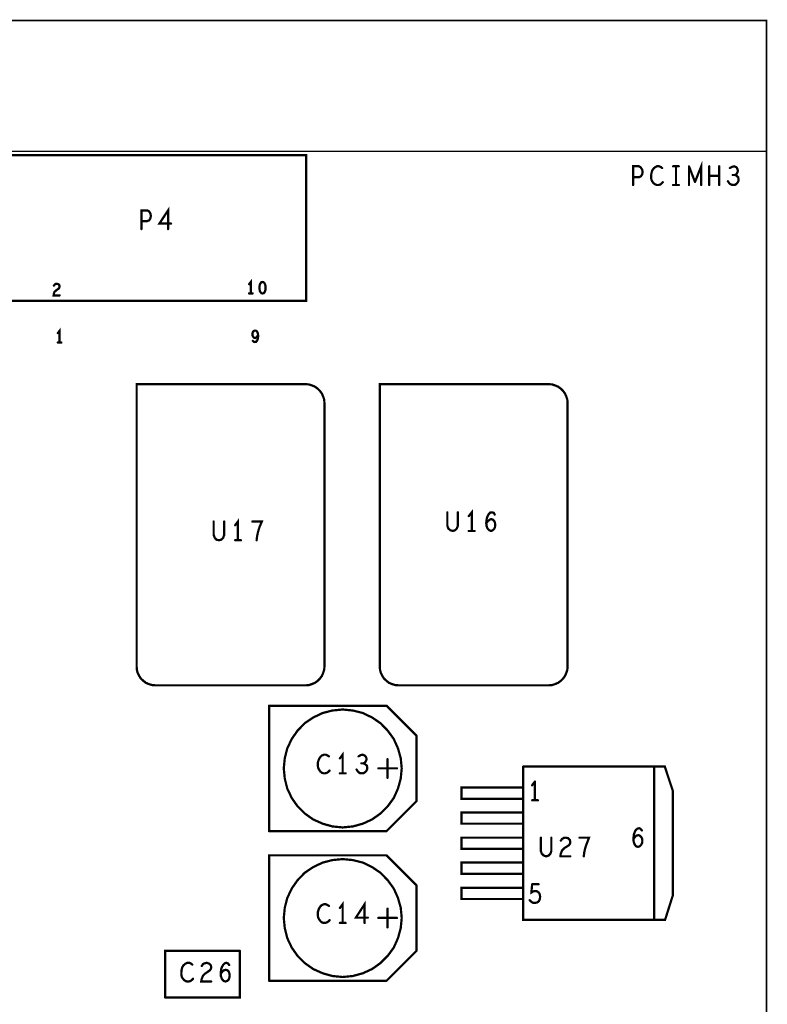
# Model space of a CAD drawing. Extents: x 23.5 to 56.6, y 21.5 to 42.6.
# Tile 23 of 29: x 45.6 to 48.6, y 32.2 to 36.2. Entities that reach past the tile are written whole.
import ezdxf

# ---------------------------------------------------------------- set-up
doc = ezdxf.new("R2010")
doc.units = 0
doc.layers.add('1', color=2, linetype='CONTINUOUS')

msp = doc.modelspace()

# ---------------------------------------------------------------- linework, layer by layer
at = {"layer": '1'}
for points, const_width in [([(48.604, 29.841), (48.604, 36.179), (30.179, 36.179)], 0.006), ([(48.604, 35.654), (30.179, 35.654)], 0.006), ([(46.758, 35.054), (46.758, 35.639), (45.551, 35.639)], 0.009), ([(48.069, 35.519), (48.069, 35.594), (48.092, 35.594), (48.099, 35.59), (48.105, 35.581), (48.107, 35.571), (48.105, 35.561), (48.1, 35.554), (48.092, 35.55), (48.069, 35.55)], 0.009), ([(48.185, 35.587), (48.18, 35.591), (48.173, 35.594), (48.165, 35.594), (48.157, 35.59), (48.15, 35.584), (48.145, 35.576), (48.142, 35.564), (48.141, 35.552)], 0.009), ([(48.229, 35.594), (48.252, 35.594)], 0.009), ([(48.241, 35.519), (48.241, 35.594)], 0.009), ([(48.293, 35.594), (48.293, 35.519)], 0.009), ([(48.317, 35.531), (48.293, 35.594)], 0.009), ([(48.317, 35.531), (48.342, 35.594), (48.342, 35.519)], 0.009), ([(48.374, 35.519), (48.374, 35.594)], 0.009), ([(48.414, 35.519), (48.414, 35.594)], 0.009), ([(48.457, 35.587), (48.466, 35.592), (48.474, 35.594), (48.483, 35.59), (48.487, 35.584), (48.489, 35.576), (48.487, 35.569), (48.483, 35.562), (48.477, 35.559), (48.468, 35.559)], 0.009), ([(48.141, 35.552), (48.142, 35.541), (48.145, 35.534), (48.151, 35.526), (48.158, 35.521), (48.164, 35.519), (48.171, 35.519), (48.178, 35.521), (48.183, 35.525), (48.188, 35.53)], 0.009), ([(48.374, 35.556), (48.414, 35.556)], 0.009), ([(48.477, 35.559), (48.484, 35.556), (48.49, 35.55), (48.492, 35.541), (48.491, 35.534), (48.486, 35.526), (48.479, 35.52), (48.471, 35.519), (48.463, 35.52), (48.455, 35.525), (48.449, 35.534)], 0.009), ([(48.229, 35.519), (48.252, 35.519)], 0.009), ([(46.204, 35.342), (46.204, 35.417), (46.169, 35.364), (46.216, 35.364)], 0.009), ([(46.097, 35.342), (46.097, 35.417), (46.12, 35.417), (46.127, 35.414), (46.133, 35.405), (46.135, 35.395), (46.133, 35.385)], 0.009), ([(46.133, 35.385), (46.128, 35.377), (46.12, 35.374), (46.097, 35.374)], 0.009), ([(45.769, 35.076), (45.745, 35.076), (45.746, 35.083), (45.749, 35.091), (45.755, 35.096), (45.766, 35.104), (45.768, 35.108), (45.769, 35.112), (45.768, 35.117), (45.764, 35.121), (45.758, 35.123), (45.753, 35.122), (45.749, 35.119), (45.746, 35.115)], 0.009), ([(46.536, 35.084), (46.536, 35.13), (46.529, 35.121)], 0.009), ([(46.583, 35.084), (46.578, 35.085), (46.575, 35.089), (46.572, 35.094), (46.571, 35.1), (46.57, 35.107), (46.571, 35.114), (46.572, 35.12), (46.575, 35.125), (46.578, 35.129), (46.583, 35.13), (46.587, 35.129), (46.591, 35.125), (46.593, 35.12), (46.595, 35.114), (46.595, 35.107), (46.595, 35.1), (46.593, 35.094), (46.591, 35.089), (46.587, 35.085), (46.583, 35.084)], 0.009), ([(46.543, 35.084), (46.529, 35.084)], 0.009), ([(45.551, 35.054), (46.758, 35.054)], 0.009), ([(45.769, 34.887), (45.769, 34.934), (45.762, 34.925)], 0.009), ([(46.549, 34.906), (46.546, 34.909), (46.543, 34.914), (46.542, 34.92), (46.543, 34.926), (46.545, 34.931), (46.549, 34.934), (46.553, 34.935), (46.557, 34.934), (46.561, 34.931), (46.564, 34.924), (46.565, 34.917), (46.561, 34.911), (46.558, 34.907), (46.553, 34.905), (46.549, 34.906)], 0.009), ([(46.564, 34.902), (46.565, 34.909), (46.565, 34.917)], 0.009), ([(45.762, 34.887), (45.776, 34.887)], 0.009), ([(46.557, 34.89), (46.552, 34.889), (46.548, 34.89), (46.544, 34.894)], 0.009), ([(46.564, 34.902), (46.561, 34.895), (46.557, 34.89)], 0.009), ([(46.078, 33.587), (46.078, 34.72), (46.756, 34.72)], 0.009), ([(46.831, 34.645), (46.83, 34.658), (46.826, 34.67), (46.821, 34.682), (46.813, 34.693), (46.804, 34.702), (46.793, 34.71), (46.781, 34.715), (46.769, 34.719), (46.756, 34.72)], 0.009), ([(47.053, 33.587), (47.053, 34.72), (47.731, 34.72)], 0.009), ([(47.731, 33.512), (47.744, 33.513), (47.756, 33.517), (47.768, 33.522), (47.779, 33.53), (47.788, 33.539), (47.796, 33.55), (47.801, 33.562), (47.805, 33.574), (47.806, 33.587), (47.806, 34.645), (47.805, 34.658), (47.801, 34.67), (47.796, 34.682), (47.788, 34.693), (47.779, 34.702), (47.768, 34.71), (47.756, 34.715), (47.744, 34.719), (47.731, 34.72)], 0.009), ([(46.831, 34.645), (46.831, 33.587), (46.83, 33.574), (46.826, 33.562), (46.821, 33.55), (46.813, 33.539), (46.804, 33.53), (46.793, 33.522), (46.781, 33.517), (46.769, 33.513), (46.756, 33.512), (46.153, 33.512)], 0.009), ([(47.336, 34.134), (47.328, 34.141), (47.324, 34.152), (47.324, 34.206)], 0.009), ([(47.366, 34.206), (47.366, 34.152), (47.362, 34.141), (47.355, 34.134), (47.345, 34.131), (47.336, 34.134)], 0.009), ([(47.422, 34.131), (47.422, 34.206), (47.41, 34.191)], 0.009), ([(47.482, 34.181), (47.485, 34.19), (47.49, 34.199), (47.496, 34.205), (47.503, 34.206), (47.51, 34.204), (47.514, 34.197)], 0.009), ([(46.387, 34.169), (46.387, 34.115), (46.391, 34.104), (46.398, 34.096), (46.408, 34.094), (46.417, 34.096), (46.425, 34.104)], 0.009), ([(46.429, 34.169), (46.429, 34.115), (46.425, 34.104)], 0.009), ([(46.484, 34.094), (46.484, 34.169), (46.473, 34.154)], 0.009), ([(46.559, 34.094), (46.561, 34.11), (46.564, 34.124), (46.567, 34.136), (46.572, 34.15), (46.58, 34.169), (46.542, 34.169)], 0.009), ([(47.482, 34.181), (47.48, 34.165), (47.481, 34.152), (47.485, 34.141), (47.492, 34.134), (47.499, 34.131), (47.506, 34.134), (47.512, 34.14), (47.515, 34.147), (47.516, 34.155), (47.515, 34.164), (47.512, 34.171), (47.507, 34.176), (47.5, 34.179), (47.493, 34.176), (47.487, 34.171), (47.48, 34.162)], 0.009), ([(47.41, 34.131), (47.433, 34.131)], 0.009), ([(46.473, 34.094), (46.496, 34.094)], 0.009), ([(46.078, 33.587), (46.079, 33.574), (46.082, 33.562), (46.088, 33.55), (46.095, 33.539), (46.105, 33.53), (46.115, 33.522), (46.127, 33.517), (46.14, 33.513), (46.153, 33.512)], 0.009), ([(47.053, 33.587), (47.054, 33.574), (47.057, 33.562), (47.063, 33.55), (47.07, 33.539), (47.08, 33.53), (47.09, 33.522), (47.102, 33.517), (47.115, 33.513), (47.128, 33.512)], 0.009), ([(47.731, 33.512), (47.128, 33.512)], 0.009), ([(46.609, 32.927), (46.609, 33.43)], 0.009), ([(46.609, 33.43), (47.08, 33.43), (47.2, 33.31)], 0.009), ([(47.141, 33.179), (47.137, 33.22), (47.126, 33.259), (47.109, 33.297), (47.085, 33.33), (47.056, 33.36), (47.022, 33.383), (46.985, 33.401), (46.945, 33.411), (46.904, 33.415), (46.863, 33.411), (46.824, 33.401), (46.786, 33.383), (46.752, 33.36), (46.723, 33.33), (46.7, 33.297), (46.682, 33.259), (46.672, 33.22), (46.668, 33.179), (46.672, 33.138), (46.682, 33.098), (46.7, 33.06), (46.723, 33.027), (46.752, 32.998), (46.786, 32.974), (46.824, 32.957), (46.863, 32.946), (46.904, 32.942), (46.945, 32.946), (46.985, 32.957), (47.022, 32.974), (47.056, 32.998), (47.085, 33.027), (47.109, 33.06), (47.126, 33.098), (47.137, 33.138), (47.141, 33.179)], 0.009), ([(47.08, 32.927), (47.2, 33.047), (47.2, 33.31)], 0.009), ([(46.828, 33.159), (46.821, 33.161), (46.815, 33.166), (46.809, 33.174), (46.806, 33.181), (46.804, 33.192), (46.805, 33.204), (46.809, 33.216), (46.814, 33.224), (46.82, 33.23), (46.829, 33.234), (46.836, 33.234), (46.843, 33.231), (46.849, 33.227)], 0.009), ([(46.893, 33.219), (46.904, 33.234), (46.904, 33.159)], 0.009), ([(46.979, 33.199), (46.987, 33.199), (46.993, 33.202), (46.998, 33.209), (47, 33.216), (46.998, 33.224), (46.993, 33.23), (46.985, 33.234), (46.976, 33.232), (46.968, 33.227)], 0.009), ([(47.084, 33.216), (47.084, 33.141)], 0.009), ([(47.003, 33.181), (47.002, 33.174), (46.997, 33.166), (46.989, 33.16), (46.982, 33.159), (46.973, 33.16), (46.966, 33.165), (46.96, 33.174)], 0.009), ([(46.987, 33.199), (46.994, 33.196), (47.001, 33.19)], 0.009), ([(47.001, 33.19), (47.003, 33.181)], 0.009), ([(47.122, 33.179), (47.047, 33.179)], 0.009), ([(48.153, 32.571), (47.628, 32.571), (47.628, 33.186)], 0.009), ([(48.153, 32.571), (48.153, 33.186), (47.628, 33.186)], 0.009), ([(48.228, 33.089), (48.196, 33.186), (48.153, 33.186)], 0.009), ([(46.852, 33.17), (46.847, 33.165), (46.841, 33.161), (46.834, 33.159), (46.828, 33.159)], 0.009), ([(46.893, 33.159), (46.916, 33.159)], 0.009), ([(47.628, 33.057), (47.381, 33.057), (47.381, 33.102), (47.628, 33.102), (47.628, 33.057)], 0.009), ([(47.675, 33.126), (47.664, 33.111)], 0.009), ([(47.675, 33.126), (47.675, 33.051)], 0.009), ([(48.228, 33.089), (48.228, 32.669), (48.197, 32.571), (48.153, 32.571)], 0.009), ([(47.664, 33.051), (47.687, 33.051)], 0.009), ([(47.628, 33.002), (47.381, 33.002), (47.381, 32.957), (47.628, 32.957), (47.628, 33.002)], 0.009), ([(48.071, 32.885), (48.07, 32.897), (48.072, 32.914), (48.075, 32.922), (48.079, 32.931), (48.086, 32.937), (48.093, 32.939), (48.099, 32.936), (48.104, 32.93)], 0.009), ([(47.08, 32.927), (46.609, 32.927)], 0.009), ([(47.628, 32.901), (47.381, 32.901), (47.381, 32.856), (47.628, 32.856), (47.628, 32.901)], 0.009), ([(47.699, 32.901), (47.699, 32.847), (47.703, 32.836)], 0.009), ([(47.741, 32.901), (47.741, 32.847), (47.737, 32.836), (47.73, 32.829), (47.72, 32.826), (47.711, 32.829), (47.703, 32.836)], 0.009), ([(47.779, 32.837), (47.784, 32.85), (47.793, 32.859), (47.812, 32.871), (47.816, 32.877), (47.817, 32.885), (47.815, 32.892), (47.808, 32.899), (47.799, 32.901), (47.791, 32.9), (47.784, 32.896), (47.779, 32.889)], 0.009), ([(47.854, 32.901), (47.892, 32.901), (47.885, 32.882), (47.88, 32.869), (47.876, 32.856), (47.873, 32.842), (47.871, 32.826)], 0.009), ([(48.096, 32.909), (48.09, 32.911), (48.082, 32.909), (48.076, 32.904), (48.07, 32.895)], 0.009), ([(48.071, 32.885), (48.075, 32.874), (48.081, 32.866), (48.089, 32.864), (48.095, 32.866), (48.101, 32.872), (48.105, 32.88), (48.106, 32.887), (48.105, 32.896), (48.101, 32.904), (48.096, 32.909)], 0.009), ([(46.609, 32.327), (46.609, 32.83), (47.08, 32.83)], 0.009), ([(47.08, 32.83), (47.2, 32.71)], 0.009), ([(47.779, 32.837), (47.777, 32.826)], 0.009), ([(47.777, 32.826), (47.817, 32.826)], 0.009), ([(47.141, 32.579), (47.137, 32.62), (47.126, 32.659), (47.109, 32.697), (47.085, 32.73), (47.056, 32.76), (47.022, 32.783), (46.985, 32.801), (46.945, 32.811), (46.904, 32.815), (46.863, 32.811), (46.824, 32.801), (46.786, 32.783), (46.752, 32.76), (46.723, 32.73), (46.7, 32.697), (46.682, 32.659), (46.672, 32.62), (46.668, 32.579), (46.672, 32.538), (46.682, 32.498), (46.7, 32.46), (46.723, 32.427), (46.752, 32.398), (46.786, 32.374), (46.824, 32.357), (46.863, 32.346), (46.904, 32.342), (46.945, 32.346), (46.985, 32.357), (47.022, 32.374), (47.056, 32.398), (47.085, 32.427), (47.109, 32.46), (47.126, 32.498), (47.137, 32.538), (47.141, 32.579)], 0.009), ([(47.628, 32.801), (47.381, 32.801), (47.381, 32.756), (47.628, 32.756), (47.628, 32.801)], 0.009), ([(47.2, 32.71), (47.2, 32.447), (47.08, 32.327)], 0.009), ([(47.628, 32.655), (47.381, 32.655), (47.381, 32.7), (47.628, 32.7), (47.628, 32.655)], 0.009), ([(47.664, 32.714), (47.661, 32.681), (47.67, 32.686), (47.676, 32.687), (47.683, 32.686), (47.69, 32.681), (47.694, 32.675), (47.696, 32.665), (47.695, 32.655), (47.691, 32.646), (47.684, 32.641), (47.675, 32.639), (47.667, 32.64), (47.66, 32.644), (47.654, 32.65)], 0.009), ([(47.664, 32.714), (47.69, 32.714)], 0.009), ([(46.82, 32.63), (46.814, 32.624), (46.809, 32.616), (46.805, 32.604), (46.804, 32.592), (46.806, 32.581), (46.809, 32.574), (46.815, 32.566), (46.821, 32.561), (46.828, 32.559), (46.834, 32.559), (46.841, 32.561), (46.847, 32.565), (46.852, 32.57)], 0.009), ([(46.849, 32.627), (46.843, 32.631), (46.836, 32.634), (46.829, 32.634), (46.82, 32.63)], 0.009), ([(46.904, 32.559), (46.904, 32.634), (46.893, 32.619)], 0.009), ([(47.005, 32.58), (46.957, 32.58), (46.992, 32.634), (46.992, 32.559)], 0.009), ([(47.047, 32.579), (47.122, 32.579)], 0.009), ([(47.084, 32.616), (47.084, 32.541)], 0.009), ([(46.893, 32.559), (46.916, 32.559)], 0.009), ([(46.192, 32.26), (46.192, 32.447), (46.492, 32.447)], 0.009), ([(46.492, 32.447), (46.492, 32.26), (46.192, 32.26)], 0.009), ([(46.267, 32.331), (46.261, 32.339), (46.258, 32.346), (46.257, 32.357), (46.258, 32.369), (46.261, 32.381), (46.266, 32.389), (46.273, 32.395), (46.281, 32.399), (46.289, 32.399), (46.296, 32.396), (46.301, 32.392)], 0.009), ([(46.339, 32.386), (46.344, 32.394), (46.351, 32.397), (46.359, 32.399), (46.368, 32.396), (46.375, 32.39), (46.377, 32.382), (46.376, 32.375), (46.372, 32.369), (46.353, 32.356), (46.344, 32.347), (46.339, 32.335), (46.337, 32.324), (46.377, 32.324)], 0.009), ([(46.42, 32.334), (46.416, 32.345), (46.415, 32.357), (46.417, 32.374), (46.42, 32.382), (46.425, 32.391), (46.431, 32.397), (46.438, 32.399), (46.445, 32.396), (46.449, 32.39)], 0.009), ([(46.442, 32.369), (46.435, 32.371), (46.428, 32.369), (46.422, 32.364), (46.415, 32.355)], 0.009), ([(46.42, 32.334), (46.427, 32.326), (46.434, 32.324), (46.441, 32.326), (46.447, 32.332), (46.45, 32.34), (46.451, 32.347), (46.45, 32.356), (46.447, 32.364), (46.442, 32.369)], 0.009), ([(46.304, 32.335), (46.299, 32.33), (46.294, 32.326), (46.287, 32.324), (46.28, 32.324), (46.274, 32.326), (46.267, 32.331)], 0.009), ([(47.08, 32.327), (46.609, 32.327)], 0.009)]:
    msp.add_lwpolyline(points, dxfattribs=dict(at, const_width=const_width))
for points, const_width in [([(48.6055, 35.654, 1), (48.6025, 35.654, 1)], 0.003), ([(48.18725, 35.587, 1), (48.18275, 35.587, 1)], 0.0045), ([(48.23125, 35.594, 1), (48.22675, 35.594, 1)], 0.0045), ([(48.24325, 35.594, 1), (48.23875, 35.594, 1)], 0.0045), ([(48.25425, 35.594, 1), (48.24975, 35.594, 1)], 0.0045), ([(48.29525, 35.594, 1), (48.29075, 35.594, 1)], 0.0045), ([(48.29525, 35.594, 1), (48.29075, 35.594, 1)], 0.0045), ([(48.37625, 35.594, 1), (48.37175, 35.594, 1)], 0.0045), ([(48.41625, 35.594, 1), (48.41175, 35.594, 1)], 0.0045), ([(48.45925, 35.587, 1), (48.45475, 35.587, 1)], 0.0045), ([(48.07125, 35.55, 1), (48.06675, 35.55, 1)], 0.0045), ([(48.14325, 35.552, 1), (48.13875, 35.552, 1)], 0.0045), ([(48.14325, 35.552, 1), (48.13875, 35.552, 1)], 0.0045), ([(48.37625, 35.556, 1), (48.37175, 35.556, 1)], 0.0045), ([(48.41625, 35.556, 1), (48.41175, 35.556, 1)], 0.0045), ([(48.47025, 35.559, 1), (48.46575, 35.559, 1)], 0.0045), ([(48.47925, 35.559, 1), (48.47475, 35.559, 1)], 0.0045), ([(48.07125, 35.519, 1), (48.06675, 35.519, 1)], 0.0045), ([(48.19025, 35.53, 1), (48.18575, 35.53, 1)], 0.0045), ([(48.23125, 35.519, 1), (48.22675, 35.519, 1)], 0.0045), ([(48.24325, 35.519, 1), (48.23875, 35.519, 1)], 0.0045), ([(48.25425, 35.519, 1), (48.24975, 35.519, 1)], 0.0045), ([(48.29525, 35.519, 1), (48.29075, 35.519, 1)], 0.0045), ([(48.31925, 35.531, 1), (48.31475, 35.531, 1)], 0.0045), ([(48.31925, 35.531, 1), (48.31475, 35.531, 1)], 0.0045), ([(48.34425, 35.519, 1), (48.33975, 35.519, 1)], 0.0045), ([(48.37625, 35.519, 1), (48.37175, 35.519, 1)], 0.0045), ([(48.41625, 35.519, 1), (48.41175, 35.519, 1)], 0.0045), ([(48.45125, 35.534, 1), (48.44675, 35.534, 1)], 0.0045), ([(46.13525, 35.385, 1), (46.13075, 35.385, 1)], 0.0045), ([(46.13525, 35.385, 1), (46.13075, 35.385, 1)], 0.0045), ([(46.09925, 35.374, 1), (46.09475, 35.374, 1)], 0.0045), ([(46.21825, 35.364, 1), (46.21375, 35.364, 1)], 0.0045), ([(46.09925, 35.342, 1), (46.09475, 35.342, 1)], 0.0045), ([(46.20625, 35.342, 1), (46.20175, 35.342, 1)], 0.0045), ([(45.74825, 35.115, 1), (45.74375, 35.115, 1)], 0.0045), ([(46.53125, 35.121, 1), (46.52675, 35.121, 1)], 0.0045), ([(45.77125, 35.076, 1), (45.76675, 35.076, 1)], 0.0045), ([(46.53125, 35.084, 1), (46.52675, 35.084, 1)], 0.0045), ([(46.53825, 35.084, 1), (46.53375, 35.084, 1)], 0.0045), ([(46.54525, 35.084, 1), (46.54075, 35.084, 1)], 0.0045), ([(46.58525, 35.084, 1), (46.58075, 35.084, 1)], 0.0045), ([(46.58525, 35.084, 1), (46.58075, 35.084, 1)], 0.0045), ([(46.76025, 35.054, 1), (46.75575, 35.054, 1)], 0.0045), ([(46.76025, 35.054, 1), (46.75575, 35.054, 1)], 0.0045), ([(45.76425, 34.925, 1), (45.75975, 34.925, 1)], 0.0045), ([(46.56725, 34.917, 1), (46.56275, 34.917, 1)], 0.0045), ([(45.76425, 34.887, 1), (45.75975, 34.887, 1)], 0.0045), ([(45.77125, 34.887, 1), (45.76675, 34.887, 1)], 0.0045), ([(45.77825, 34.887, 1), (45.77375, 34.887, 1)], 0.0045), ([(46.54625, 34.894, 1), (46.54175, 34.894, 1)], 0.0045), ([(46.55125, 34.906, 1), (46.54675, 34.906, 1)], 0.0045), ([(46.55125, 34.906, 1), (46.54675, 34.906, 1)], 0.0045), ([(46.55925, 34.89, 1), (46.55475, 34.89, 1)], 0.0045), ([(46.55925, 34.89, 1), (46.55475, 34.89, 1)], 0.0045), ([(46.56625, 34.902, 1), (46.56175, 34.902, 1)], 0.0045), ([(46.56625, 34.902, 1), (46.56175, 34.902, 1)], 0.0045), ([(46.75825, 34.72, 1), (46.75375, 34.72, 1)], 0.0045), ([(46.75825, 34.72, 1), (46.75375, 34.72, 1)], 0.0045), ([(47.73325, 34.72, 1), (47.72875, 34.72, 1)], 0.0045), ([(47.73325, 34.72, 1), (47.72875, 34.72, 1)], 0.0045), ([(46.83325, 34.645, 1), (46.82875, 34.645, 1)], 0.0045), ([(46.83325, 34.645, 1), (46.82875, 34.645, 1)], 0.0045), ([(47.32625, 34.206, 1), (47.32175, 34.206, 1)], 0.0045), ([(47.36825, 34.206, 1), (47.36375, 34.206, 1)], 0.0045), ([(46.38925, 34.169, 1), (46.38475, 34.169, 1)], 0.0045), ([(46.43125, 34.169, 1), (46.42675, 34.169, 1)], 0.0045), ([(46.54425, 34.169, 1), (46.53975, 34.169, 1)], 0.0045), ([(47.41225, 34.191, 1), (47.40775, 34.191, 1)], 0.0045), ([(47.48225, 34.162, 1), (47.47775, 34.162, 1)], 0.0045), ([(47.48425, 34.181, 1), (47.47975, 34.181, 1)], 0.0045), ([(47.48425, 34.181, 1), (47.47975, 34.181, 1)], 0.0045), ([(47.51625, 34.197, 1), (47.51175, 34.197, 1)], 0.0045), ([(46.47525, 34.154, 1), (46.47075, 34.154, 1)], 0.0045), ([(47.33825, 34.134, 1), (47.33375, 34.134, 1)], 0.0045), ([(47.33825, 34.134, 1), (47.33375, 34.134, 1)], 0.0045), ([(47.41225, 34.131, 1), (47.40775, 34.131, 1)], 0.0045), ([(47.42425, 34.131, 1), (47.41975, 34.131, 1)], 0.0045), ([(47.43525, 34.131, 1), (47.43075, 34.131, 1)], 0.0045), ([(46.42725, 34.104, 1), (46.42275, 34.104, 1)], 0.0045), ([(46.42725, 34.104, 1), (46.42275, 34.104, 1)], 0.0045), ([(46.47525, 34.094, 1), (46.47075, 34.094, 1)], 0.0045), ([(46.48625, 34.094, 1), (46.48175, 34.094, 1)], 0.0045), ([(46.49825, 34.094, 1), (46.49375, 34.094, 1)], 0.0045), ([(46.56125, 34.094, 1), (46.55675, 34.094, 1)], 0.0045), ([(46.08025, 33.587, 1), (46.07575, 33.587, 1)], 0.0045), ([(46.08025, 33.587, 1), (46.07575, 33.587, 1)], 0.0045), ([(47.05525, 33.587, 1), (47.05075, 33.587, 1)], 0.0045), ([(47.05525, 33.587, 1), (47.05075, 33.587, 1)], 0.0045), ([(46.15525, 33.512, 1), (46.15075, 33.512, 1)], 0.0045), ([(46.15525, 33.512, 1), (46.15075, 33.512, 1)], 0.0045), ([(47.13025, 33.512, 1), (47.12575, 33.512, 1)], 0.0045), ([(47.13025, 33.512, 1), (47.12575, 33.512, 1)], 0.0045), ([(47.73325, 33.512, 1), (47.72875, 33.512, 1)], 0.0045), ([(47.73325, 33.512, 1), (47.72875, 33.512, 1)], 0.0045), ([(46.61125, 33.43, 1), (46.60675, 33.43, 1)], 0.0045), ([(46.61125, 33.43, 1), (46.60675, 33.43, 1)], 0.0045), ([(47.20225, 33.31, 1), (47.19775, 33.31, 1)], 0.0045), ([(47.20225, 33.31, 1), (47.19775, 33.31, 1)], 0.0045), ([(46.85125, 33.227, 1), (46.84675, 33.227, 1)], 0.0045), ([(46.89525, 33.219, 1), (46.89075, 33.219, 1)], 0.0045), ([(46.97025, 33.227, 1), (46.96575, 33.227, 1)], 0.0045), ([(47.08625, 33.216, 1), (47.08175, 33.216, 1)], 0.0045), ([(46.96225, 33.174, 1), (46.95775, 33.174, 1)], 0.0045), ([(46.98125, 33.199, 1), (46.97675, 33.199, 1)], 0.0045), ([(46.98925, 33.199, 1), (46.98475, 33.199, 1)], 0.0045), ([(47.00325, 33.19, 1), (46.99875, 33.19, 1)], 0.0045), ([(47.00325, 33.19, 1), (46.99875, 33.19, 1)], 0.0045), ([(47.00525, 33.181, 1), (47.00075, 33.181, 1)], 0.0045), ([(47.00525, 33.181, 1), (47.00075, 33.181, 1)], 0.0045), ([(47.04925, 33.179, 1), (47.04475, 33.179, 1)], 0.0045), ([(47.12425, 33.179, 1), (47.11975, 33.179, 1)], 0.0045), ([(47.14325, 33.179, 1), (47.13875, 33.179, 1)], 0.0045), ([(47.14325, 33.179, 1), (47.13875, 33.179, 1)], 0.0045), ([(47.63025, 33.186, 1), (47.62575, 33.186, 1)], 0.0045), ([(47.63025, 33.186, 1), (47.62575, 33.186, 1)], 0.0045), ([(48.15525, 33.186, 1), (48.15075, 33.186, 1)], 0.0045), ([(46.83025, 33.159, 1), (46.82575, 33.159, 1)], 0.0045), ([(46.83025, 33.159, 1), (46.82575, 33.159, 1)], 0.0045), ([(46.85425, 33.17, 1), (46.84975, 33.17, 1)], 0.0045), ([(46.89525, 33.159, 1), (46.89075, 33.159, 1)], 0.0045), ([(46.90625, 33.159, 1), (46.90175, 33.159, 1)], 0.0045), ([(46.91825, 33.159, 1), (46.91375, 33.159, 1)], 0.0045), ([(47.08625, 33.141, 1), (47.08175, 33.141, 1)], 0.0045), ([(47.66625, 33.111, 1), (47.66175, 33.111, 1)], 0.0045), ([(47.67725, 33.126, 1), (47.67275, 33.126, 1)], 0.0045), ([(47.67725, 33.126, 1), (47.67275, 33.126, 1)], 0.0045), ([(47.63025, 33.057, 1), (47.62575, 33.057, 1)], 0.0045), ([(47.63025, 33.057, 1), (47.62575, 33.057, 1)], 0.0045), ([(48.23025, 33.089, 1), (48.22575, 33.089, 1)], 0.0045), ([(48.23025, 33.089, 1), (48.22575, 33.089, 1)], 0.0045), ([(47.66625, 33.051, 1), (47.66175, 33.051, 1)], 0.0045), ([(47.67725, 33.051, 1), (47.67275, 33.051, 1)], 0.0045), ([(47.68925, 33.051, 1), (47.68475, 33.051, 1)], 0.0045), ([(47.63025, 33.002, 1), (47.62575, 33.002, 1)], 0.0045), ([(47.63025, 33.002, 1), (47.62575, 33.002, 1)], 0.0045), ([(46.61125, 32.927, 1), (46.60675, 32.927, 1)], 0.0045), ([(46.61125, 32.927, 1), (46.60675, 32.927, 1)], 0.0045), ([(47.08225, 32.927, 1), (47.07775, 32.927, 1)], 0.0045), ([(47.08225, 32.927, 1), (47.07775, 32.927, 1)], 0.0045), ([(47.63025, 32.901, 1), (47.62575, 32.901, 1)], 0.0045), ([(47.63025, 32.901, 1), (47.62575, 32.901, 1)], 0.0045), ([(47.70125, 32.901, 1), (47.69675, 32.901, 1)], 0.0045), ([(47.74325, 32.901, 1), (47.73875, 32.901, 1)], 0.0045), ([(47.85625, 32.901, 1), (47.85175, 32.901, 1)], 0.0045), ([(48.07225, 32.895, 1), (48.06775, 32.895, 1)], 0.0045), ([(48.09825, 32.909, 1), (48.09375, 32.909, 1)], 0.0045), ([(48.09825, 32.909, 1), (48.09375, 32.909, 1)], 0.0045), ([(48.10625, 32.93, 1), (48.10175, 32.93, 1)], 0.0045), ([(47.78125, 32.889, 1), (47.77675, 32.889, 1)], 0.0045), ([(48.07325, 32.885, 1), (48.06875, 32.885, 1)], 0.0045), ([(48.07325, 32.885, 1), (48.06875, 32.885, 1)], 0.0045), ([(47.08225, 32.83, 1), (47.07775, 32.83, 1)], 0.0045), ([(47.08225, 32.83, 1), (47.07775, 32.83, 1)], 0.0045), ([(47.70525, 32.836, 1), (47.70075, 32.836, 1)], 0.0045), ([(47.70525, 32.836, 1), (47.70075, 32.836, 1)], 0.0045), ([(47.77925, 32.826, 1), (47.77475, 32.826, 1)], 0.0045), ([(47.77925, 32.826, 1), (47.77475, 32.826, 1)], 0.0045), ([(47.78125, 32.837, 1), (47.77675, 32.837, 1)], 0.0045), ([(47.78125, 32.837, 1), (47.77675, 32.837, 1)], 0.0045), ([(47.81925, 32.826, 1), (47.81475, 32.826, 1)], 0.0045), ([(47.87325, 32.826, 1), (47.86875, 32.826, 1)], 0.0045), ([(47.63025, 32.801, 1), (47.62575, 32.801, 1)], 0.0045), ([(47.63025, 32.801, 1), (47.62575, 32.801, 1)], 0.0045), ([(47.20225, 32.71, 1), (47.19775, 32.71, 1)], 0.0045), ([(47.20225, 32.71, 1), (47.19775, 32.71, 1)], 0.0045), ([(47.66625, 32.714, 1), (47.66175, 32.714, 1)], 0.0045), ([(47.66625, 32.714, 1), (47.66175, 32.714, 1)], 0.0045), ([(47.69225, 32.714, 1), (47.68775, 32.714, 1)], 0.0045), ([(46.82225, 32.63, 1), (46.81775, 32.63, 1)], 0.0045), ([(46.82225, 32.63, 1), (46.81775, 32.63, 1)], 0.0045), ([(46.85125, 32.627, 1), (46.84675, 32.627, 1)], 0.0045), ([(46.89525, 32.619, 1), (46.89075, 32.619, 1)], 0.0045), ([(47.63025, 32.655, 1), (47.62575, 32.655, 1)], 0.0045), ([(47.63025, 32.655, 1), (47.62575, 32.655, 1)], 0.0045), ([(47.65625, 32.65, 1), (47.65175, 32.65, 1)], 0.0045), ([(47.00725, 32.58, 1), (47.00275, 32.58, 1)], 0.0045), ([(47.04925, 32.579, 1), (47.04475, 32.579, 1)], 0.0045), ([(47.08625, 32.616, 1), (47.08175, 32.616, 1)], 0.0045), ([(47.12425, 32.579, 1), (47.11975, 32.579, 1)], 0.0045), ([(47.14325, 32.579, 1), (47.13875, 32.579, 1)], 0.0045), ([(47.14325, 32.579, 1), (47.13875, 32.579, 1)], 0.0045), ([(46.85425, 32.57, 1), (46.84975, 32.57, 1)], 0.0045), ([(46.89525, 32.559, 1), (46.89075, 32.559, 1)], 0.0045), ([(46.90625, 32.559, 1), (46.90175, 32.559, 1)], 0.0045), ([(46.91825, 32.559, 1), (46.91375, 32.559, 1)], 0.0045), ([(46.99425, 32.559, 1), (46.98975, 32.559, 1)], 0.0045), ([(47.08625, 32.541, 1), (47.08175, 32.541, 1)], 0.0045), ([(48.15525, 32.571, 1), (48.15075, 32.571, 1)], 0.0045), ([(48.15525, 32.571, 1), (48.15075, 32.571, 1)], 0.0045), ([(48.15525, 32.571, 1), (48.15075, 32.571, 1)], 0.0045), ([(46.49425, 32.447, 1), (46.48975, 32.447, 1)], 0.0045), ([(46.49425, 32.447, 1), (46.48975, 32.447, 1)], 0.0045), ([(46.30325, 32.392, 1), (46.29875, 32.392, 1)], 0.0045), ([(46.34125, 32.386, 1), (46.33675, 32.386, 1)], 0.0045), ([(46.45125, 32.39, 1), (46.44675, 32.39, 1)], 0.0045), ([(46.41725, 32.355, 1), (46.41275, 32.355, 1)], 0.0045), ([(46.44425, 32.369, 1), (46.43975, 32.369, 1)], 0.0045), ([(46.44425, 32.369, 1), (46.43975, 32.369, 1)], 0.0045), ([(46.26925, 32.331, 1), (46.26475, 32.331, 1)], 0.0045), ([(46.26925, 32.331, 1), (46.26475, 32.331, 1)], 0.0045), ([(46.30625, 32.335, 1), (46.30175, 32.335, 1)], 0.0045), ([(46.37925, 32.324, 1), (46.37475, 32.324, 1)], 0.0045), ([(46.42225, 32.334, 1), (46.41775, 32.334, 1)], 0.0045), ([(46.42225, 32.334, 1), (46.41775, 32.334, 1)], 0.0045), ([(46.61125, 32.327, 1), (46.60675, 32.327, 1)], 0.0045), ([(46.61125, 32.327, 1), (46.60675, 32.327, 1)], 0.0045), ([(47.08225, 32.327, 1), (47.07775, 32.327, 1)], 0.0045), ([(47.08225, 32.327, 1), (47.07775, 32.327, 1)], 0.0045), ([(46.19425, 32.26, 1), (46.18975, 32.26, 1)], 0.0045), ([(46.19425, 32.26, 1), (46.18975, 32.26, 1)], 0.0045)]:
    msp.add_lwpolyline(points, format="xyb", close=True, dxfattribs=dict(at, const_width=const_width))

doc.saveas('drawing.dxf')
